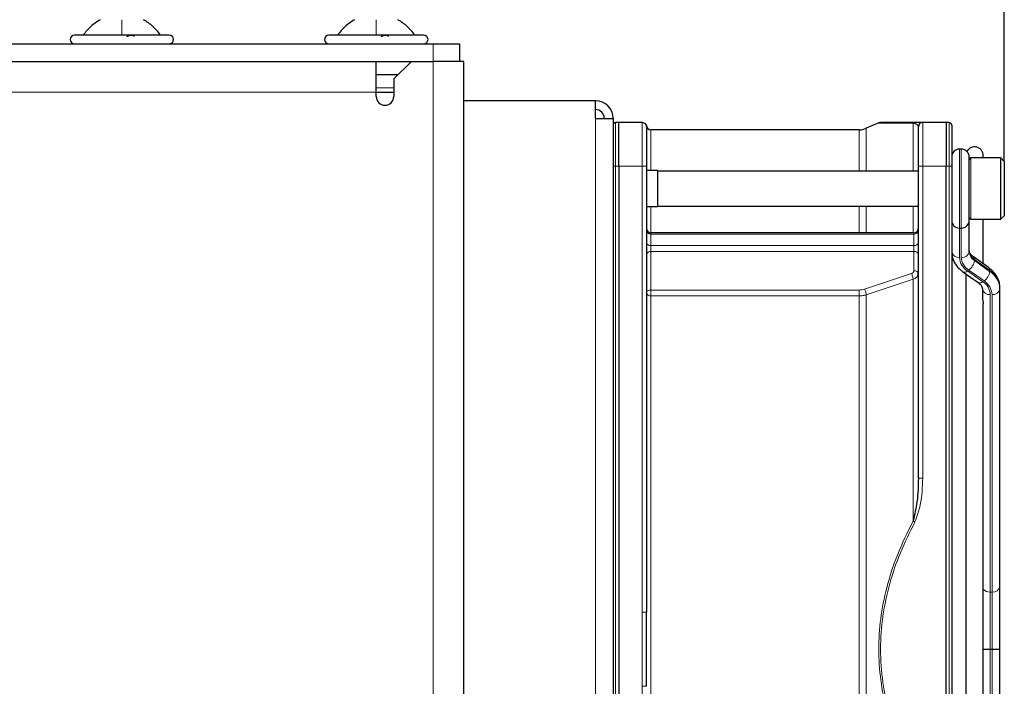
# Model space of a CAD drawing. Header units: millimetres. Extents: x 5 to 418, y 2 to 292.
# Tile 82 of 87: x 237 to 256, y 230 to 243. Entities that reach past the tile are written whole.
import ezdxf

# ---------------------------------------------------------------- set-up
doc = ezdxf.new("R2010")
doc.units = ezdxf.units.MM
doc.layers.add('SLD-0', color=7, linetype='Continuous')
doc.styles.add('SLDTEXTSTYLE0', font='TXT', dxfattribs={"width": 0.605})
doc.dimstyles.new('SLDDIMSTYLE1', dxfattribs={"dimtxt": 3.5, "dimasz": 3.302, "dimexe": 0, "dimexo": 0.0625, "dimgap": 0.875, "dimtad": 1, "dimlfac": 6, "dimrnd": 1e-09, "dimzin": 12, "dimdsep": 46, "dimtxsty": 'SLDTEXTSTYLE0', "dimsah": 1, "dimcen": 0.09, "dimadec": 0, "dimazin": 3, "dimtfac": 1, "dimtofl": 0, "dimtmove": 0, "dimatfit": 3, "dimfxl": 1, "dimfrac": 2, "dimtolj": 1, "dimtzin": 12, "dimarcsym": 0})

# ---------------------------------------------------------------- blocks, each defined once
blk = doc.blocks.new('_D_3')
at = {"layer": 'SLD-0', "color": 7}
for p, q in [((217.224, 252.039), (217.224, 263.039)), ((255.807, 240.139), (255.807, 263.039)), ((255.807, 262.039), (217.224, 262.039))]:
    blk.add_line(p, q, dxfattribs=at)
for points in [[(217.224, 262.039), (220.526, 261.531), (220.526, 262.547)], [(255.807, 262.039), (252.505, 262.547), (252.505, 261.531)]]:
    blk.add_solid(points, dxfattribs=at)
at = {"layer": 'SLD-0', "color": 7, "insert": (230.5, 266.55), "char_height": 3.5, "attachment_point": 1, "style": 'SLDTEXTSTYLE0'}
blk.add_mtext('231,5', dxfattribs=at)
blk = doc.blocks.new('_D_5')
at = {"layer": 'SLD-0', "color": 7}
for p, q in [((206.391, 223.039), (206.391, 273.039)), ((255.807, 240.139), (255.807, 273.039)), ((206.391, 272.039), (255.807, 272.039))]:
    blk.add_line(p, q, dxfattribs=at)
for centre, start, end in [((230.455, 274.724), 153.4349, 206.5651), ((231.743, 274.724), 333.4349, 26.5651)]:
    blk.add_arc(centre, 6.006, start, end, dxfattribs=at)
for points in [[(206.391, 272.039), (209.693, 271.531), (209.693, 272.547)], [(255.807, 272.039), (252.505, 272.547), (252.505, 271.531)]]:
    blk.add_solid(points, dxfattribs=at)
at = {"layer": 'SLD-0', "color": 7, "insert": (225.083, 276.55), "char_height": 3.5, "attachment_point": 1, "style": 'SLDTEXTSTYLE0'}
blk.add_mtext('296,5', dxfattribs=at)

msp = doc.modelspace()

# ---------------------------------------------------------------- linework, layer by layer
at = {"color": 7, "linetype": 'Continuous', "lineweight": 25}
for p, q in [((239.0405, 242.5387), (238.1405, 242.5387)), ((239.9405, 242.5387), (239.0405, 242.5387)), ((243.8738, 242.5387), (242.9738, 242.5387)), ((244.7738, 242.5387), (243.8738, 242.5387)), ((218.8072, 242.3721), (244.9572, 242.3721)), ((244.9572, 242.3721), (245.4572, 242.3721)), ((245.4572, 242.3721), (245.4572, 242.0387)), ((218.8072, 242.0387), (244.5405, 242.0387)), ((243.8738, 241.4554), (243.8738, 242.0387)), ((244.2072, 241.7054), (244.5405, 242.0387)), ((244.5405, 242.0387), (244.9572, 242.0387)), ((245.5405, 242.0387), (244.9572, 242.0387)), ((245.5405, 210.7887), (245.5405, 242.0387)), ((243.8738, 241.7887), (244.2905, 241.7887)), ((244.2072, 241.7054), (244.2072, 241.3721)), ((243.8738, 241.3721), (243.8738, 241.4554)), ((243.8738, 241.4554), (244.2072, 241.4554)), ((248.0405, 241.2887), (245.5405, 241.2887)), ((248.0405, 240.9554), (248.0405, 241.2887)), ((248.0405, 240.9554), (248.3738, 240.9554)), ((248.3738, 240.9554), (248.3738, 220.7887)), ((248.4805, 240.8804), (248.4195, 240.8751)), ((248.4805, 240.0471), (248.4805, 240.8804)), ((248.924, 240.8804), (248.4805, 240.8804)), ((249.0072, 240.7971), (249.0074, 240.8007)), ((253.4226, 240.8732), (253.1853, 240.7676)), ((253.4371, 240.8781), (253.4239, 240.8731)), ((253.4371, 240.8781), (253.4574, 240.8804)), ((254.7005, 240.8804), (254.2572, 240.8804)), ((254.7005, 240.8804), (254.7005, 240.0471)), ((254.7615, 240.8751), (254.7005, 240.8804)), ((253.0498, 240.7387), (249.0905, 240.7387)), ((254.9905, 240.3721), (254.9572, 240.3721)), ((255.1405, 239.0221), (255.1405, 240.2221)), ((255.4072, 240.2054), (255.4072, 240.2471)), ((248.4805, 240.0471), (248.4805, 221.6971)), ((249.0072, 240.0471), (249.0072, 231.577)), ((254.1738, 234.1229), (254.1738, 240.0471)), ((254.7005, 221.6971), (254.7005, 240.0471)), ((254.8072, 240.0471), (254.8072, 221.6971)), ((255.7405, 240.2054), (255.1738, 240.2054)), ((255.8072, 240.1387), (255.7405, 240.2054)), ((255.7405, 240.1417), (255.7405, 240.2054)), ((255.7405, 239.0387), (255.7405, 240.1417)), ((255.8072, 240.1387), (255.8072, 240.0823)), ((255.8072, 240.0823), (255.8072, 239.1054)), ((249.2238, 239.9637), (249.0072, 239.9637)), ((249.2238, 239.2804), (249.2238, 239.9637)), ((254.1738, 239.9554), (249.2238, 239.9554)), ((249.0072, 239.2804), (249.2238, 239.2804)), ((249.2238, 239.2887), (254.1738, 239.2887)), ((255.7405, 239.0387), (255.8072, 239.1054)), ((255.1405, 239.0065), (255.1405, 239.0221)), ((255.1405, 238.4212), (255.1405, 239.0065)), ((255.1738, 239.0387), (255.7405, 239.0387)), ((255.4072, 238.1923), (255.4072, 239.0387)), ((254.0905, 238.7837), (249.0905, 238.7837)), ((254.9572, 238.8721), (254.9905, 238.8721)), ((255.5091, 238.1202), (255.2187, 238.3256)), ((255.0219, 238.0404), (255.3123, 237.8351)), ((255.0738, 238.0037), (255.0738, 223.7404)), ((255.3905, 237.7159), (255.3905, 237.5408)), ((255.7238, 237.7159), (255.7238, 237.7394)), ((255.7238, 232.0639), (255.7238, 237.7159)), ((255.4072, 224.3034), (255.4072, 237.4415)), ((255.7238, 230.8721), (255.7238, 232.0639)), ((249.0081, 230.9532), (249.0072, 231.577)), ((249.0072, 230.1672), (249.0081, 230.9532)), ((255.5405, 230.8721), (255.5738, 230.8721)), ((255.7238, 229.6802), (255.7238, 230.8721))]:
    msp.add_line(p, q, dxfattribs=at)
at = {"color": 7, "linetype": 'Continuous', "lineweight": 18}
for p, q in [((244.9572, 242.0387), (244.9572, 242.3721)), ((244.9572, 210.7887), (244.9572, 242.0387)), ((243.8738, 241.5387), (244.2072, 241.5387)), ((218.8072, 241.4554), (243.8738, 241.4554)), ((248.0405, 240.9554), (248.0405, 220.7887)), ((248.4195, 240.0471), (248.4195, 240.8751)), ((254.2572, 240.8804), (254.2572, 240.0471)), ((254.7615, 240.8751), (254.7615, 240.0471)), ((249.0905, 240.7387), (249.0905, 239.9637)), ((254.9572, 238.8721), (254.9572, 240.3721)), ((254.9905, 240.3721), (254.9905, 238.8721)), ((248.4195, 240.0471), (248.3738, 240.0471)), ((248.4195, 221.6971), (248.4195, 240.0471)), ((248.4195, 240.0471), (248.4805, 240.0471)), ((248.4805, 240.0471), (248.9239, 240.0471)), ((248.9239, 240.0471), (248.9241, 231.577)), ((254.2572, 240.0471), (254.1738, 240.0471)), ((254.2572, 234.1229), (254.2572, 240.0471)), ((254.2572, 240.0471), (254.7005, 240.0471)), ((254.7005, 240.0471), (254.7615, 240.0471)), ((254.7615, 240.0471), (254.7615, 221.6971)), ((254.8072, 240.0471), (254.7615, 240.0471)), ((255.1738, 240.2054), (255.1738, 240.1417)), ((255.1738, 240.1417), (255.1738, 239.0387)), ((249.0905, 239.2804), (249.0905, 238.7837)), ((254.075, 238.7837), (254.075, 239.2887)), ((249.0905, 238.7837), (249.0905, 238.7593)), ((249.0905, 238.7593), (249.0905, 238.5412)), ((254.0905, 238.7593), (249.0905, 238.7593)), ((254.0905, 238.7593), (254.0905, 238.7837)), ((254.0905, 238.5412), (254.0905, 238.7593)), ((254.9572, 238.3152), (254.9572, 238.8721)), ((254.9905, 238.8721), (254.9905, 238.3152)), ((249.0905, 238.5412), (249.0905, 238.4265)), ((249.0905, 238.5412), (254.0905, 238.5412)), ((254.0905, 238.4265), (254.0905, 238.5412)), ((249.0905, 238.4265), (249.0905, 237.6954)), ((254.0905, 238.4265), (249.0905, 238.4265)), ((254.0905, 238.0638), (254.0905, 238.4265)), ((255.2381, 238.2546), (255.2381, 238.2781)), ((255.2381, 238.2781), (255.5286, 238.0728)), ((255.5286, 238.0492), (255.2381, 238.2546)), ((253.1514, 237.7116), (254.0411, 238.0071)), ((255.3989, 237.8515), (255.1085, 238.0568)), ((255.1321, 238.0735), (255.4225, 237.8681)), ((255.5286, 238.0728), (255.5286, 238.0492)), ((254.075, 237.8993), (253.1853, 237.604)), ((249.0905, 237.6954), (253.0497, 237.6954)), ((249.0905, 237.6954), (249.0905, 237.583)), ((255.5405, 231.9579), (255.5405, 237.6098)), ((255.5738, 237.6098), (255.5738, 231.9579)), ((249.0905, 237.583), (249.0905, 224.3039)), ((253.0498, 237.583), (249.0905, 237.583)), ((253.0498, 224.3039), (253.0498, 237.583)), ((254.1738, 234.1229), (254.2572, 234.1229)), ((255.5405, 231.9579), (255.5738, 231.9579)), ((255.5405, 230.8721), (255.5405, 231.9579)), ((255.5738, 231.9579), (255.5738, 230.8721)), ((255.5405, 229.7863), (255.5405, 230.8721)), ((255.5738, 230.8721), (255.5738, 229.7863)), ((248.9241, 230.1672), (248.9239, 221.6971))]:
    msp.add_line(p, q, dxfattribs=at)
at = {"color": 7, "linetype": 'Continuous', "lineweight": 18, "flags": 128}
for points in [[(254.075, 239.9554), (254.075, 240.2214), (254.075, 240.4777), (254.075, 240.6945), (254.075, 240.871)], [(253.0498, 239.9554), (253.0498, 240.1081), (253.0498, 240.3497), (253.0498, 240.534), (253.0498, 240.6601), (253.0498, 240.7271), (253.0498, 240.7387)], [(253.1853, 240.7676), (253.1853, 240.7558), (253.1853, 240.6886), (253.1853, 240.5621), (253.1853, 240.3771), (253.1853, 240.1347), (253.1853, 239.9554)], [(253.0498, 238.7837), (253.0498, 239.0565), (253.0498, 239.2887)], [(253.1853, 239.2887), (253.1853, 239.0795), (253.1853, 238.7837)], [(254.8072, 239.0065), (254.8101, 238.9858), (254.8169, 238.9688)], [(255.1307, 238.9688), (255.1376, 238.9858), (255.1405, 239.0065)], [(254.075, 233.3087), (254.075, 233.9439), (254.075, 234.5665), (254.075, 235.174), (254.075, 235.7638), (254.075, 236.3335), (254.075, 236.8808), (254.075, 237.4035), (254.075, 237.8993)], [(253.1853, 237.604), (253.1853, 237.0206), (253.1853, 236.4), (253.1853, 235.7461), (253.1853, 235.0627), (253.1853, 234.354), (253.1853, 233.6243), (253.1853, 232.878), (253.1853, 232.1196), (253.1853, 231.3536), (253.1853, 230.5848), (253.1853, 229.8176), (253.1853, 229.0569), (253.1853, 228.3071), (253.1853, 227.5727), (253.1853, 226.8583), (253.1853, 226.1682), (253.1853, 225.5064), (253.1853, 224.877), (253.1853, 224.2839)]]:
    msp.add_lwpolyline(points, dxfattribs=at)
at = {"color": 7, "linetype": 'Continuous', "lineweight": 25}
for centre, radius, start, end in [((238.1405, 242.4554), 0.0833, 90, 270), ((239.9405, 242.4554), 0.0833, 270, 90), ((242.9738, 242.4554), 0.0833, 90, 270), ((244.7738, 242.4554), 0.0833, 270, 90), ((244.0405, 241.3721), 0.1667, 180, 0), ((248.0405, 240.9554), 0.3333, 0, 90), ((248.0405, 240.9554), 0.1667, 0, 90), ((248.4238, 240.8253), 0.05, 95, 180), ((249.0905, 240.8221), 0.0833, 180, 270), ((254.2572, 240.7971), 0.0833, 90, 180), ((254.7572, 240.8253), 0.05, 0, 85), ((253.0498, 241.0721), 0.3333, 270, 294), ((255.2405, 240.2471), 0.1667, 0, 150.47231), ((254.9572, 240.2221), 0.15, 90, 180), ((254.9905, 240.2221), 0.15, 360, 90), ((255.1738, 240.1721), 0.0333, 90, 180), ((254.9572, 239.0221), 0.15, 180, 270), ((254.9905, 239.0221), 0.15, 270, 0), ((255.1738, 239.0721), 0.0333, 180, 270), ((249.0905, 238.8671), 0.0833, 180, 270), ((254.0905, 238.8671), 0.0833, 270, 0)]:
    msp.add_arc(centre, radius, start, end, dxfattribs=at)
at = {"color": 7, "linetype": 'Continuous', "lineweight": 18}
for centre, radius, start, end in [((249.0801, 238.833), 0.0744, 191.42175, 278.04947), ((254.1009, 238.833), 0.0744, 261.95053, 348.57825), ((249.0801, 238.6148), 0.0744, 191.42175, 278.04947), ((254.1009, 238.6148), 0.0744, 261.95053, 348.57825), ((249.079, 238.3535), 0.0739, 81.03795, 166.53744), ((254.102, 238.3535), 0.0739, 13.46256, 98.96205), ((254.9384, 238.4478), 0.1339, 191.42175, 278.04947), ((255.0093, 238.4478), 0.1339, 261.95053, 348.57825), ((255.349, 238.455), 0.2087, 182.7971, 237.92528), ((255.349, 238.4314), 0.2087, 182.7971, 237.92528), ((255.2803, 238.331), 0.3235, 182.7971, 237.92528), ((255.2928, 238.3299), 0.3026, 182.7971, 237.92528), ((254.986, 238.2807), 0.2535, 305.18752, 354.09009), ((255.1847, 238.284), 0.0538, 353.70485, 49.5859), ((255.0527, 238.1148), 0.0805, 247.5195, 313.93895), ((255.2764, 238.0753), 0.2535, 305.18752, 354.09009), ((255.4755, 238.0788), 0.0534, 353.56575, 51.01931), ((255.3069, 237.7191), 0.4174, 2.7971, 57.92528), ((255.3069, 237.6955), 0.4174, 2.7971, 57.92528), ((255.3431, 237.9094), 0.0805, 247.51799, 313.93917), ((255.2382, 237.595), 0.3026, 2.7971, 57.92528), ((255.2507, 237.594), 0.3235, 2.7971, 57.92528), ((249.0793, 237.6561), 0.074, 192.85282, 278.70268), ((255.5218, 237.7424), 0.1339, 191.42175, 278.04947), ((255.5926, 237.7424), 0.1339, 261.95053, 348.57825), ((255.5316, 232.1207), 0.1631, 220.24364, 273.11842), ((255.5926, 232.0904), 0.1339, 261.95053, 348.57825)]:
    msp.add_arc(centre, radius, start, end, dxfattribs=at)
at = {"color": 7, "linetype": 'Continuous', "lineweight": 25}
for points in [[(238.628, 242.8304), (238.5662, 242.791), (238.4425, 242.7121), (238.3523, 242.5965), (238.3072, 242.5387)], [(239.7738, 242.5387), (239.7287, 242.5965), (239.6385, 242.7121), (239.5148, 242.791), (239.453, 242.8304)], [(243.4613, 242.8304), (243.3995, 242.791), (243.2759, 242.7121), (243.1856, 242.5965), (243.1405, 242.5387)], [(244.6072, 242.5387), (244.5621, 242.5965), (244.4718, 242.7121), (244.3482, 242.791), (244.2863, 242.8304)], [(248.924, 240.8804), (248.9349, 240.8791), (248.9567, 240.8766), (248.9842, 240.8573), (249.0034, 240.8298), (249.0059, 240.808), (249.0072, 240.7971)]]:
    msp.add_open_spline(points, degree=3, dxfattribs=at)
at = {"color": 7, "linetype": 'Continuous', "lineweight": 18}
for points in [[(239.0405, 242.5387), (239.0405, 242.5965), (239.0405, 242.7121), (239.0405, 242.791), (239.0405, 242.8304)], [(243.8738, 242.5387), (243.8738, 242.5965), (243.8738, 242.7121), (243.8738, 242.791), (243.8738, 242.8304)], [(248.9239, 240.0471), (248.9239, 240.1563), (248.9239, 240.3747), (248.9239, 240.6501), (248.924, 240.8428), (248.924, 240.8679), (248.924, 240.8804)], [(249.0072, 240.0471), (249.0059, 240.0471), (249.0034, 240.0471), (248.9842, 240.0471), (248.9566, 240.0471), (248.9348, 240.0471), (248.9239, 240.0471)], [(254.0411, 238.0071), (254.0453, 237.9993), (254.0538, 237.9837), (254.0646, 237.9539), (254.0726, 237.9239), (254.0742, 237.9075), (254.075, 237.8993)], [(249.0905, 237.6954), (249.0796, 237.6946), (249.0577, 237.6929), (249.0302, 237.68), (249.0109, 237.6616), (249.0084, 237.647), (249.0072, 237.6397)], [(253.0497, 237.6954), (253.0673, 237.6961), (253.1023, 237.6975), (253.1351, 237.7069), (253.1514, 237.7116)], [(253.0498, 237.583), (253.0498, 237.5913), (253.0498, 237.6079), (253.0497, 237.6391), (253.0497, 237.6703), (253.0497, 237.6871), (253.0497, 237.6954)], [(253.1853, 237.604), (253.1845, 237.6122), (253.1829, 237.6285), (253.175, 237.6586), (253.1641, 237.6883), (253.1557, 237.7038), (253.1514, 237.7116)], [(248.9241, 231.577), (248.935, 231.577), (248.9568, 231.577), (248.9842, 231.577), (249.0034, 231.577), (249.0059, 231.577), (249.0072, 231.577)]]:
    msp.add_open_spline(points, degree=3, dxfattribs=at)
at = {"color": 7, "linetype": 'Continuous', "lineweight": 25}
for points, knots in [([(239.136, 242.5102), (239.1419, 242.5141), (239.1537, 242.5219), (239.1775, 242.5311), (239.2034, 242.5372), (239.2286, 242.5395), (239.2492, 242.5373), (239.2621, 242.5312), (239.2671, 242.5219), (239.2639, 242.5141), (239.2624, 242.5102)], [0, 0, 0, 0, 0.1251933, 0.2494385, 0.3742794, 0.4990244, 0.6238686, 0.7493688, 0.8744304, 1, 1, 1, 1]), ([(243.9693, 242.5102), (243.9752, 242.5141), (243.987, 242.5219), (244.0108, 242.5311), (244.0368, 242.5372), (244.0619, 242.5395), (244.0825, 242.5373), (244.0954, 242.5312), (244.1004, 242.5219), (244.0973, 242.5141), (244.0957, 242.5102)], [0, 0, 0, 0, 0.1251933, 0.2494385, 0.3742794, 0.4990244, 0.6238686, 0.7493688, 0.8744304, 1, 1, 1, 1]), ([(249.0082, 240.8089), (249.0072, 240.8139), (249.0052, 240.8243), (248.9983, 240.839), (248.9885, 240.853), (248.9797, 240.8603), (248.9753, 240.8641)], [0, 0, 0, 0, 0.2326828, 0.4795835, 0.7369826, 1, 1, 1, 1]), ([(249.0072, 240.7971), (249.0072, 240.7858), (249.0072, 240.7632), (249.0072, 240.5898), (249.0072, 240.3419), (249.0072, 240.1453), (249.0072, 240.0471)], [0, 0, 0, 0, 0.25, 0.50000001, 0.75, 1, 1, 1, 1]), ([(253.4226, 240.8731), (253.4299, 240.8731), (253.4448, 240.8731), (253.5672, 240.8725), (253.7685, 240.8723), (253.9694, 240.8715), (254.075, 240.871)], [0, 0, 0, 0, 0.2291432, 0.4634953, 0.7180239, 1, 1, 1, 1]), ([(254.1088, 240.8804), (254.012, 240.8804), (253.8237, 240.8804), (253.6201, 240.8804), (253.4836, 240.8804), (253.4657, 240.8804), (253.4567, 240.8804)], [0, 0, 0, 0, 0.2571645, 0.5001812, 0.7502311, 1, 1, 1, 1]), ([(254.075, 240.871), (254.0858, 240.8685), (254.1078, 240.8633), (254.1304, 240.8534), (254.1483, 240.8407), (254.1611, 240.8283), (254.1712, 240.8141), (254.1728, 240.8037), (254.1738, 240.7971)], [0, 0, 0, 0, 0.1317067, 0.2664271, 0.4550303, 0.6208187, 0.7564832, 1, 1, 1, 1]), ([(254.2572, 240.8804), (254.2517, 240.8804), (254.2425, 240.8804), (254.147, 240.8804), (254.1088, 240.8804)], [0, 0, 0, 0, 0.6006548, 1, 1, 1, 1]), ([(254.1738, 240.0471), (254.1738, 240.1414), (254.1738, 240.2865), (254.1738, 240.4612), (254.1738, 240.5813), (254.1738, 240.6781), (254.1738, 240.7716), (254.1738, 240.787), (254.1738, 240.7971)], [0, 0, 0, 0, 0.2394568, 0.3683607, 0.5, 0.6316393, 0.7605432, 1, 1, 1, 1]), ([(254.8072, 240.8253), (254.8072, 240.8149), (254.8072, 240.7989), (254.8072, 240.7018), (254.8072, 240.6014), (254.8072, 240.4767), (254.8072, 240.2955), (254.8072, 240.145), (254.8072, 240.0471)], [0, 0, 0, 0, 0.2394568, 0.3683607, 0.5, 0.6316393, 0.7605432, 1, 1, 1, 1]), ([(254.8072, 238.4212), (254.8094, 238.3894), (254.8149, 238.3093), (254.8693, 238.1881), (254.9482, 238.0958), (255.006, 238.0524), (255.0219, 238.0404)], [0, 0, 0, 0, 0.2160866, 0.5441233, 0.8746145, 1, 1, 1, 1]), ([(255.2187, 238.3256), (255.2068, 238.335), (255.1724, 238.362), (255.1448, 238.4059), (255.1419, 238.4324), (255.1405, 238.4448)], [0, 0, 0, 0, 0.2188669, 0.6338676, 1, 1, 1, 1]), ([(254.1667, 237.9717), (254.1686, 237.9811), (254.1724, 237.9999), (254.1695, 238.0189), (254.1681, 238.0284)], [0, 0, 0, 0, 0.4984386, 1, 1, 1, 1]), ([(255.7238, 237.7394), (255.7216, 237.7713), (255.7161, 237.8514), (255.6617, 237.9726), (255.5828, 238.0648), (255.525, 238.1083), (255.5091, 238.1202)], [0, 0, 0, 0, 0.21608659, 0.54412334, 0.87461449, 1, 1, 1, 1]), ([(255.3123, 237.8351), (255.3242, 237.8257), (255.3586, 237.7986), (255.3862, 237.7548), (255.3891, 237.7283), (255.3905, 237.7159)], [0, 0, 0, 0, 0.2188669, 0.6338676, 1, 1, 1, 1]), ([(255.3905, 237.5408), (255.3908, 237.5351), (255.3915, 237.5239), (255.396, 237.5028), (255.4014, 237.4808), (255.4059, 237.4592), (255.4078, 237.4422), (255.4066, 237.4353), (255.4062, 237.4329)], [0, 0, 0, 0, 0.1728311, 0.3463265, 0.5221428, 0.7047889, 0.8984385, 1, 1, 1, 1]), ([(254.1738, 234.1229), (254.1709, 233.9728), (254.1655, 233.6981), (254.1032, 233.4302), (254.075, 233.3087)], [0, 0, 0, 0, 0.5464871, 1, 1, 1, 1]), ([(255.3905, 230.8721), (255.3905, 230.8721), (255.3905, 230.8721), (255.3914, 230.8721), (255.3945, 230.8721), (255.4011, 230.8721), (255.4127, 230.8721), (255.428, 230.8721), (255.4463, 230.8721), (255.4674, 230.8721), (255.4904, 230.8721), (255.5151, 230.8721), (255.532, 230.8721), (255.5405, 230.8721)], [0, 0, 0, 0, 0.0132978, 0.077302, 0.1419608, 0.2478389, 0.3567794, 0.4625058, 0.5712881, 0.6769352, 0.7856405, 0.8912877, 1, 1, 1, 1]), ([(255.5738, 230.8721), (255.5821, 230.8721), (255.599, 230.8721), (255.6234, 230.8721), (255.6467, 230.8721), (255.6677, 230.8721), (255.6862, 230.8721), (255.7014, 230.8721), (255.7131, 230.8721), (255.7198, 230.8721), (255.723, 230.8721), (255.7238, 230.8721), (255.7238, 230.8721), (255.7238, 230.8721)], [0, 0, 0, 0, 0.10564692, 0.21435947, 0.32000586, 0.42871187, 0.5344375, 0.64322061, 0.74909824, 0.85803918, 0.92204335, 0.98670218, 1, 1, 1, 1])]:
    msp.add_open_spline(points, degree=3, knots=knots, dxfattribs=at)
at = {"color": 7, "linetype": 'Continuous', "lineweight": 18}
for points, knots in [([(254.075, 240.871), (254.0804, 240.8737), (254.0912, 240.8792), (254.103, 240.88), (254.1088, 240.8804)], [0, 0, 0, 0, 0.4999988, 1, 1, 1, 1]), ([(254.0411, 238.0071), (254.0481, 238.0099), (254.0621, 238.0156), (254.0777, 238.0295), (254.0886, 238.0458), (254.0899, 238.0578), (254.0905, 238.0638)], [0, 0, 0, 0, 0.2473211, 0.4976536, 0.7487194, 1, 1, 1, 1]), ([(254.1678, 238.0284), (254.1677, 238.0287), (254.1656, 238.0362), (254.1501, 238.0483), (254.1234, 238.0614), (254.1015, 238.063), (254.0905, 238.0638)], [0, 0, 0, 0, 0.0156962, 0.3437975, 0.6718987, 1, 1, 1, 1]), ([(254.075, 237.8993), (254.0872, 237.904), (254.1129, 237.9139), (254.1454, 237.9381), (254.1583, 237.959), (254.165, 237.9699)], [0, 0, 0, 0, 0.3025634, 0.6359092, 1, 1, 1, 1]), ([(253.0498, 237.583), (253.0729, 237.5839), (253.1196, 237.5857), (253.1633, 237.5979), (253.1853, 237.604)], [0, 0, 0, 0, 0.49582312, 1, 1, 1, 1]), ([(254.1088, 233.2907), (254.1469, 233.3975), (254.2425, 233.6656), (254.2516, 233.9511), (254.2572, 234.1229)], [0, 0, 0, 0, 0.3981898, 1, 1, 1, 1]), ([(254.075, 233.3087), (253.9694, 233.0935), (253.7687, 232.684), (253.566, 232.0594), (253.4481, 231.4596), (253.4097, 230.8705), (253.4486, 230.2813), (253.5668, 229.682), (253.7694, 229.0584), (253.9697, 228.6501), (254.075, 228.4354)], [0, 0, 0, 0, 0.1410377, 0.2683475, 0.3855262, 0.5002837, 0.6150981, 0.7323438, 0.8593359, 1, 1, 1, 1]), ([(254.075, 233.3087), (254.0802, 233.3059), (254.091, 233.3002), (254.1028, 233.2939), (254.1088, 233.2907)], [0, 0, 0, 0, 0.483164, 1, 1, 1, 1]), ([(254.1088, 228.4535), (254.0121, 228.6477), (253.824, 229.0254), (253.619, 229.6257), (253.4878, 230.2396), (253.4412, 230.8721), (253.4878, 231.5045), (253.619, 232.1184), (253.824, 232.7187), (254.0121, 233.0964), (254.1088, 233.2907)], [0, 0, 0, 0, 0.1285805, 0.2500872, 0.3751101, 0.5000007, 0.6248916, 0.7499142, 0.8714095, 1, 1, 1, 1]), ([(248.9241, 231.577), (248.9243, 231.4228), (248.9245, 231.1879), (248.9248, 230.8719), (248.9245, 230.5561), (248.9243, 230.3212), (248.9241, 230.1672)], [0, 0, 0, 0, 0.3279827, 0.5000076, 0.6722684, 1, 1, 1, 1]), ([(249.0072, 230.1672), (249.0059, 230.1672), (249.0034, 230.1672), (248.9842, 230.1672), (248.9568, 230.1672), (248.935, 230.1672), (248.9241, 230.1672)], [0, 0, 0, 0, 0.2499967, 0.4999978, 0.7499989, 1, 1, 1, 1])]:
    msp.add_open_spline(points, degree=3, knots=knots, dxfattribs=at)

# ---------------------------------------------------------------- dimensions: what is measured, and where the dimension line sits
at = {"layer": 'SLD-0', "color": 7}
dim = msp.add_linear_dim(base=(255.8072, 272.0387), p1=(206.3905, 223.0387), p2=(255.8072, 240.1387), text='(<>)', dimstyle='SLDDIMSTYLE1', dxfattribs=at)
dim.commit()
dim.dimension.update_dxf_attribs({"geometry": '_D_5', "text_midpoint": (231.0988, 272.0387), "dimtype": 160})
dim = msp.add_linear_dim(base=(217.2238, 262.0387), p1=(255.8072, 240.1387), p2=(217.2238, 252.0387), dimstyle='SLDDIMSTYLE1', dxfattribs=at)
dim.commit()
dim.dimension.update_dxf_attribs({"geometry": '_D_3', "text_midpoint": (236.5155, 262.0387), "dimtype": 160})

doc.saveas('drawing.dxf')
